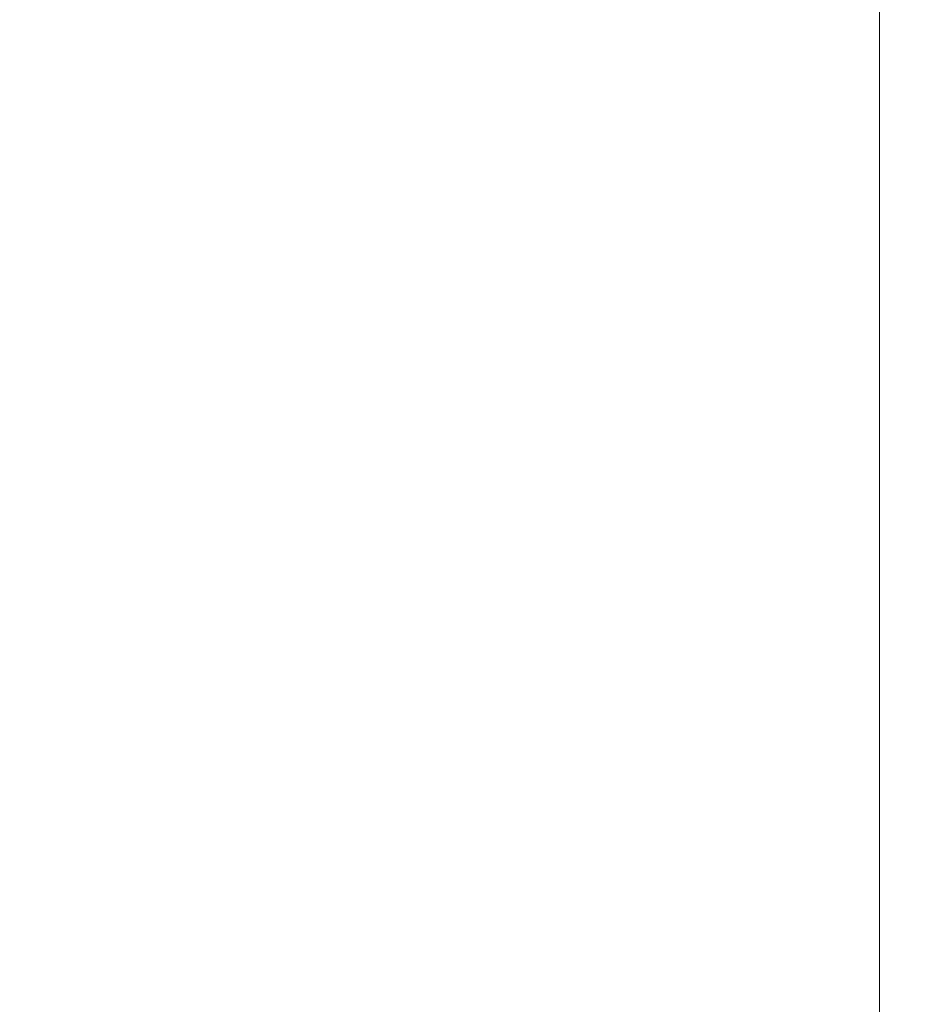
# Model space of a CAD drawing. Extents: x -559 to 3265, y -113 to 867.
# Tile 38 of 69: x 3002 to 3042, y 435 to 479. Entities that reach past the tile are written whole.
import ezdxf

# ---------------------------------------------------------------- set-up
doc = ezdxf.new("R2010")
doc.units = 0
doc.header["$LTSCALE"] = 2
doc.header["$MEASUREMENT"] = 0
doc.layers.get('DEFPOINTS').update_dxf_attribs({"linetype": 'CONTINUOUS'})
doc.layers.add('COSTRUZIONE', color=4, linetype='CONTINUOUS', lineweight=13)
doc.styles.add('ISO', font='tahoma.ttf')
doc.dimstyles.new('ISO-25', dxfattribs={"dimtxt": 20, "dimasz": 4, "dimexe": 1, "dimexo": 1.5, "dimgap": 1.5, "dimtad": 1, "dimdec": 0, "dimtxsty": 'ISO', "dimcen": 2.5, "dimclrd": 7, "dimclre": 7, "dimclrt": 7, "dimadec": 0, "dimazin": 0, "dimtfac": 1, "dimtdec": 0, "dimtmove": 0, "dimatfit": 3, "dimfxl": 1, "dimlwd": 13, "dimarcsym": 0})

# ---------------------------------------------------------------- blocks, each defined once
blk = doc.blocks.new('*D32')
at = {"layer": 'COSTRUZIONE', "color": 7, "lineweight": -2, "transparency": 16777216}
for p, q in [((2871.648, 599.245), (3041.657, 599.245)), ((2999.654, 73.672), (3041.657, 73.672))]:
    blk.add_line(p, q, dxfattribs=at)
at = {"layer": 'COSTRUZIONE', "color": 7, "lineweight": 13, "transparency": 16777216}
blk.add_line((3040.657, 77.672), (3040.657, 595.245), dxfattribs=at)
at = {"layer": 'COSTRUZIONE', "color": 7, "transparency": 16777216}
for points in [[(3039.99, 595.245), (3041.324, 595.245), (3040.657, 599.245)], [(3039.99, 77.672), (3041.324, 77.672), (3040.657, 73.672)]]:
    blk.add_solid(points, dxfattribs=at)
at = {"layer": 'DEFPOINTS', "color": 0, "transparency": 16777216}
for p in [(2870.148, 599.245), (3040.657, 599.245), (2998.154, 73.672)]:
    blk.add_point(p, dxfattribs=at)
at = {"layer": 'COSTRUZIONE', "color": 7, "transparency": 16777216, "insert": (3028.741, 336.459), "char_height": 20, "attachment_point": 5, "rotation": 90, "style": 'ISO'}
blk.add_mtext('525', dxfattribs=at)

msp = doc.modelspace()

# ---------------------------------------------------------------- dimensions: what is measured, and where the dimension line sits
at = {"layer": 'COSTRUZIONE', "color": 7}
dim = msp.add_linear_dim(base=(3040.657, 599.245), p1=(2998.154, 73.672), p2=(2870.148, 599.245), angle=90, text='525', dimstyle='ISO-25', dxfattribs=at)
dim.commit()
dim.dimension.update_dxf_attribs({"geometry": '*D32', "text_midpoint": (3028.741, 336.459)})

doc.saveas('drawing.dxf')
